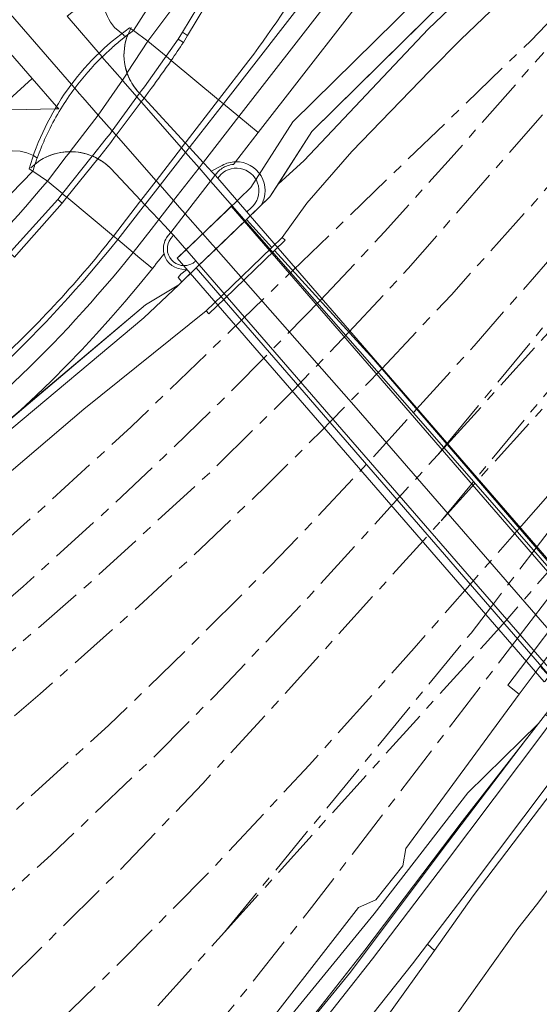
# Model space of a CAD drawing. Extents: x 151587 to 155483, y 462503 to 464608.
# Tile 167 of 236: x 154412 to 154464, y 462969 to 463067. Entities that reach past the tile are written whole.
import ezdxf

# ---------------------------------------------------------------- set-up
doc = ezdxf.new("R2010")
doc.units = 0
doc.header["$LTSCALE"] = 0.5
doc.linetypes.add('AM-AS', pattern=[16, 10, -2, 2, -2])
for name, color, linetype, lineweight in [('B-RO-AM-AS_SPOOR-G', 251, 'AM-AS', 18), ('B-RO-GR-GRAS-GV', 251, 'CONTINUOUS', 13), ('B-RO-GR-GROENVOORZIENING-GV', 251, 'CONTINUOUS', 18), ('B-RO-GR-HAAG-GV', 251, 'CONTINUOUS', 13), ('B-RO-IE-MEUBILAIR_WEGMEUBILAIR_BOOMKRANS-GV', 251, 'CONTINUOUS', 18), ('B-RO-IE-TERREINAFSCHEIDING_KUNSTMATIG_HEKWERK-G', 251, 'IE-TERREINAFSCHEIDING-KUNSTMATIG', 18), ('B-RO-IE-TERREINAFSCHEIDING_KUNSTMATIG_MUUR-G', 251, 'IE-TERREINAFSCHEIDING-KUNSTMATIG-DICHT', 18), ('B-RO-IE-TERREINAFSCHEIDING_KUNSTMATIG_MUUR-GV', 251, 'CONTINUOUS', 18), ('B-RO-KW-KUNSTWERK-GV', 251, 'CONTINUOUS', 18), ('B-RO-KW-KUNSTWERK_DEK-GV', 6, 'CONTINUOUS', 18), ('B-RO-KW-KUNSTWERK_GELUIDSWERING_SCHERM-G', 251, 'CONTINUOUS', 18), ('B-RO-KW-KUNSTWERK_LANDHOOFD-GV', 251, 'CONTINUOUS', 18), ('B-RO-OG-TERREIN_CULTUURSCHEIDING-GV', 251, 'CONTINUOUS', 18), ('B-RO-VH-VERHARDING_ASFALT-GV', 251, 'CONTINUOUS', 18), ('B-RO-VH-VERHARDING_BEDRIJFSVLOERPLAAT-GV', 251, 'CONTINUOUS', 18), ('B-RO-VH-VERHARDING_BETON-GV', 251, 'CONTINUOUS', 18), ('B-RO-VH-VERHARDING_BETONSTRAATSTEEN-GV', 251, 'CONTINUOUS', 18), ('B-RO-VH-VERHARDING_GESLOTEN-GV', 251, 'CONTINUOUS', 18), ('B-RO-VH-VERHARDING_GRASBETONSTEEN-GV', 251, 'CONTINUOUS', 18), ('B-RO-VH-VERHARDING_HALFVERHARDING-GV', 251, 'CONTINUOUS', 18), ('B-RO-VH-VERHARDING_OPEN-GV', 251, 'CONTINUOUS', 18), ('B-RO-VH-VERHARDING_STRAATBAKSTEEN-GV', 251, 'CONTINUOUS', 18), ('B-RO-VH-VERHARDING_TEGEL-GV', 251, 'CONTINUOUS', 18)]:
    doc.layers.add(name, color=color, linetype=linetype, lineweight=lineweight)
doc.linetypes.add('IE-TERREINAFSCHEIDING-KUNSTMATIG', pattern='A,4,[82,NLCS.SHX,S=0.75,R=90,X=0,Y=0],4,-2', length=10)
doc.linetypes.add('IE-TERREINAFSCHEIDING-KUNSTMATIG-DICHT', pattern='A,8,-1,[82,NLCS.SHX,S=0.75,R=90,X=0,Y=0],-1', length=10)

msp = doc.modelspace()

# ---------------------------------------------------------------- linework, layer by layer
at = {"layer": 'B-RO-AM-AS_SPOOR-G', "flags": 128}
for points in [[(154448.057, 463031.792), (154454.994, 463039.179), (154463.326, 463048.432), (154468.188, 463054.068), (154473.193, 463060.05), (154479.745, 463068.126), (154486.986, 463077.316), (154507.593, 463104.189)], [(154462.936, 463064.499), (154489.424, 463092.144)], [(154444.782, 463035.437), (154450.694, 463041.79), (154476.511, 463071.308)], [(154451.529, 463027.769), (154457.257, 463034.1), (154490.532, 463072.033)], [(154439.194, 463041.573), (154462.936, 463064.499)], [(154441.917, 463038.583), (154448.322, 463045.425), (154454.971, 463052.788), (154464.194, 463063.302)], [(154454.524, 463024.297), (154478.004, 463052.75)], [(154454.566, 463024.249), (154479.34, 463051.639)], [(154453.982, 463016.671), (154478.351, 463046.201)], [(154453.982, 463016.671), (154479.686, 463045.091)], [(153855.908, 462876.08), (153918.133, 462879.711), (153965.45, 462882.332), (153999.914, 462884.407), (154083.945, 462889.116), (154106.76, 462890.462), (154119.762, 462891.309), (154127.808, 462891.989), (154136.4, 462892.878), (154145.545, 462893.984), (154156.689, 462895.575), (154167.461, 462897.338), (154182.113, 462900.197), (154194.765, 462903.027), (154209.361, 462906.711), (154220.498, 462909.854), (154230.904, 462913.024), (154236.896, 462914.94), (154244.093, 462917.39), (154251.38, 462919.967), (154261.246, 462923.704), (154277.527, 462930.376), (154291.761, 462936.788), (154302.037, 462941.716), (154314.711, 462948.226), (154327.61, 462955.355), (154338.929, 462961.983), (154349.682, 462968.628), (154360.32, 462975.648), (154372.274, 462984.048), (154382.304, 462991.481), (154393.663, 463000.364), (154405.166, 463009.886), (154414.845, 463018.453), (154423.091, 463026.023), (154434.194, 463036.744), (154439.194, 463041.573)], [(153751.954, 462865.5), (153781.177, 462867.303), (153822.613, 462869.725), (153950.256, 462876.941), (153975.346, 462878.222), (153989.618, 462879.138), (154020.843, 462880.92), (154095.281, 462885.041), (154105.446, 462885.68), (154124.257, 462887.011), (154132.975, 462887.77), (154142.051, 462888.761), (154150.296, 462889.875), (154162.28, 462891.724), (154180.74, 462895.178), (154192.249, 462897.704), (154209.219, 462901.816), (154223.527, 462905.856), (154231.411, 462908.26), (154242.991, 462912.07), (154254.905, 462916.226), (154264.228, 462919.68), (154279.323, 462925.822), (154293.385, 462932.22), (154305.773, 462938.285), (154323.194, 462947.559), (154336.707, 462955.238), (154344.943, 462960.275), (154356.639, 462967.735), (154373.376, 462979.268), (154378.51, 462982.966), (154385.737, 462988.406), (154394.708, 462995.37), (154405.857, 463004.567), (154412.334, 463010.139), (154419.863, 463016.953), (154426.331, 463023.023), (154431.811, 463028.332), (154436.991, 463033.542), (154441.917, 463038.583)], [(153716.997, 462859.519), (153738.614, 462860.866), (153776.674, 462862.984), (153814.044, 462865.234), (153853.82, 462867.429), (154100.125, 462881.465), (154119.305, 462882.631), (154135.791, 462884.012), (154141.486, 462884.589), (154151.886, 462885.921), (154161.483, 462887.378), (154171.085, 462889.091), (154187.249, 462892.206), (154203.208, 462895.869), (154218.972, 462900.096), (154227.333, 462902.496), (154239.724, 462906.438), (154249.374, 462909.691), (154260.194, 462913.688), (154269.244, 462917.192), (154285.709, 462924.097), (154300.095, 462930.761), (154308.554, 462934.951), (154320.155, 462940.937), (154331.746, 462947.457), (154343.028, 462954.155), (154358.006, 462963.511), (154371.138, 462972.354), (154375.793, 462975.66), (154381.614, 462979.914), (154391.716, 462987.582), (154397.214, 462991.93), (154406.703, 462999.798), (154418.807, 463010.335), (154430.938, 463021.467), (154439.298, 463029.701), (154444.782, 463035.437)], [(153680.787, 462853.47), (153746.031, 462857.079), (153778.196, 462858.702), (153801.744, 462860.467), (153821.649, 462861.673), (154057.512, 462874.989), (154114.142, 462878.426), (154133.608, 462879.949), (154151.96, 462881.989), (154160.448, 462883.158), (154171.579, 462884.953), (154184.387, 462887.316), (154193.102, 462889.134), (154200.198, 462890.727), (154209.473, 462892.987), (154216.548, 462894.798), (154223.71, 462896.776), (154237.635, 462900.94), (154243.936, 462902.969), (154250.576, 462905.21), (154255.505, 462906.966), (154268.625, 462911.856), (154278.297, 462915.759), (154285.19, 462918.652), (154295.254, 462923.151), (154303.842, 462927.175), (154311.974, 462931.179), (154317.037, 462933.765), (154321.481, 462936.071), (154332.277, 462941.98), (154338.486, 462945.53), (154349.889, 462952.376), (154359.735, 462958.632), (154370.656, 462965.943), (154376.289, 462969.877), (154386.377, 462977.22), (154395.855, 462984.489), (154401.655, 462989.125), (154408.556, 462994.765), (154414.012, 462999.427), (154424.283, 463008.552), (154430.662, 463014.495), (154436.622, 463020.229), (154442.106, 463025.674), (154443.034, 463026.624), (154448.057, 463031.792)], [(154053.329, 462858.014), (154091.114, 462860.173), (154104.639, 462861.025), (154119.643, 462862.172), (154132.581, 462863.431), (154144.655, 462864.897), (154156.946, 462866.705), (154163.439, 462867.791), (154173.231, 462869.575), (154188.065, 462872.697), (154201.296, 462875.856), (154213.337, 462879.082), (154224.866, 462882.469), (154240.96, 462887.697), (154249.941, 462890.899), (154263.011, 462895.854), (154270.817, 462899.041), (154279.758, 462902.924), (154294.526, 462909.663), (154307.818, 462916.343), (154317.211, 462921.282), (154327.069, 462926.822), (154334.969, 462931.399), (154343.86, 462936.927), (154354.358, 462943.663), (154361.836, 462948.715), (154371.042, 462955.211), (154378.043, 462960.336), (154385.583, 462966.098), (154393.064, 462972.042), (154401.243, 462978.808), (154410.179, 462986.597), (154420.841, 462996.298), (154428.64, 463003.854), (154436.955, 463012.154), (154439.661, 463014.962), (154446.682, 463022.449), (154451.529, 463027.769)], [(154453.635, 463023.219), (154454.524, 463024.297)], [(154453.635, 463023.219), (154454.566, 463024.249)], [(154461.758, 463015.914), (154469.152, 463024.342)], [(154053.585, 462853.521), (154117.693, 462857.181), (154126.673, 462857.776), (154133.318, 462858.32), (154145.831, 462859.571), (154159.748, 462861.355), (154168.524, 462862.712), (154180.802, 462864.901), (154194.741, 462867.719), (154204.076, 462869.902), (154217.635, 462873.38), (154227.196, 462876.141), (154234.429, 462878.349), (154243.419, 462881.303), (154255.278, 462885.486), (154265.783, 462889.44), (154282.559, 462896.409), (154297.323, 462903.189), (154309.557, 462909.284), (154317.448, 462913.453), (154326.855, 462918.616), (154342.846, 462928.176), (154351.707, 462933.846), (154360.348, 462939.553), (154368.86, 462945.521), (154379.64, 462953.509), (154389.661, 462961.432), (154398.402, 462968.615), (154406.17, 462975.325), (154415.126, 462983.41), (154425.173, 462992.984), (154431.387, 462999.214), (154440.779, 463009.088), (154453.635, 463023.219)], [(154463.432, 463013.974), (154470.504, 463023.237)], [(154054.922, 462830.059), (154090.507, 462832.145), (154106.768, 462833.224), (154118.284, 462834.357), (154133.081, 462836.166), (154143.732, 462837.773), (154149.991, 462838.8), (154165.006, 462841.656), (154175.816, 462843.987), (154187.691, 462846.87), (154195.417, 462848.875), (154206.531, 462852.058), (154219.09, 462855.942), (154230.624, 462859.851), (154241.269, 462863.7), (154256.482, 462869.852), (154267.035, 462874.399), (154281.027, 462880.759), (154298.222, 462889.358), (154313.622, 462897.739), (154329.138, 462907.152), (154342.421, 462915.84), (154353.699, 462923.6), (154366.28, 462932.818), (154376.028, 462940.434), (154384.622, 462947.347), (154397.053, 462958.114), (154407.262, 462967.383), (154421.743, 462981.662), (154430.226, 462990.516), (154436.987, 462997.884), (154452.836, 463015.404), (154453.982, 463016.671)], [(154060.249, 462825.855), (154086.443, 462827.365), (154099.414, 462828.217), (154112.373, 462829.244), (154124.017, 462830.39), (154133.968, 462831.574), (154148.275, 462833.644), (154156.656, 462835.049), (154164.73, 462836.55), (154176.338, 462838.937), (154190.334, 462842.236), (154197.003, 462843.928), (154207.945, 462846.9), (154219.696, 462850.463), (154232.597, 462854.707), (154244.155, 462858.87), (154255.104, 462863.096), (154268.773, 462868.784), (154285.375, 462876.381), (154303.128, 462885.308), (154317.92, 462893.479), (154329.67, 462900.409), (154345.079, 462910.142), (154356.201, 462917.755), (154366.232, 462924.908), (154378.129, 462933.823), (154388.366, 462942.133), (154401.272, 462953.217), (154411.562, 462962.57), (154422.134, 462972.85), (154431.097, 462981.921), (154440.857, 462992.372), (154451.284, 463003.974), (154457.065, 463010.564), (154461.758, 463015.914)], [(154456.955, 463005.492), (154459.079, 463008.273), (154463.432, 463013.974)], [(154458.31, 463004.366), (154460.431, 463006.711), (154465.063, 463012.083)], [(154461.756, 463005.194), (154466.102, 463010.88)], [(154432.404, 462975.723), (154456.955, 463005.492)], [(154168.745, 462823.862), (154185.787, 462826.676), (154195.919, 462828.445), (154205.959, 462830.46), (154214.427, 462832.254), (154226.091, 462835.18), (154240.339, 462839.188), (154253.222, 462843.386), (154261.241, 462846.228), (154268.794, 462849.066), (154279.703, 462853.493), (154288.106, 462857.139), (154296.725, 462861.148), (154305.402, 462865.45), (154319.581, 462873.025), (154330.19, 462879.197), (154338.754, 462884.485), (154344.624, 462888.305), (154353.943, 462894.665), (154358.999, 462898.263), (154366.068, 462903.479), (154376.54, 462911.776), (154381.802, 462916.123), (154393.035, 462925.957), (154397.869, 462930.445), (154404.987, 462937.273), (154413.147, 462945.59), (154417.822, 462950.577), (154425.79, 462959.445), (154432.871, 462967.866), (154441.072, 462978.162), (154461.756, 463005.194)], [(154432.404, 462975.723), (154458.31, 463004.366)], [(154132.314, 462825.453), (154135.734, 462825.757), (154154.808, 462827.103), (154161.411, 462827.762), (154170.405, 462828.744), (154183.422, 462830.635), (154189.416, 462831.659), (154202.786, 462834.265), (154212.94, 462836.593), (154219.317, 462838.204), (154231.237, 462841.476), (154237.898, 462843.48), (154249.584, 462847.315), (154257.752, 462850.259), (154266.985, 462853.838), (154272.674, 462856.148), (154283.426, 462860.794), (154289.838, 462863.777), (154300.112, 462868.806), (154305.305, 462871.518), (154315.872, 462877.242), (154324.678, 462882.386), (154335.407, 462889.105), (154342.542, 462893.809), (154349.213, 462898.401), (154356.416, 462903.596), (154364.372, 462909.636), (154371.124, 462915.041), (154375.944, 462919.008), (154385.328, 462927.041), (154394.475, 462935.494), (154401.241, 462942.134), (154409.361, 462950.447), (154412, 462953.26), (154432.404, 462975.723)]]:
    msp.add_lwpolyline(points, dxfattribs=at)
at = {"layer": 'B-RO-GR-GRAS-GV', "flags": 128}
msp.add_lwpolyline([(154434.216, 462963.369), (154433.586, 462960.779), (154447.315, 462977.545), (154456.627, 462989.58), (154463.662, 462996.484), (154464.361, 462997.383), (154464.599, 462997.688), (154466.119, 462999.643), (154463.856, 463002.179), (154461.766, 462999.418), (154450.462, 462984.032), (154450.17, 462982.322), (154447.468, 462978.941), (154445.731, 462978.164)], close=True, dxfattribs=at)
msp.add_lwpolyline([(154440.157, 462966.016), (154446.379, 462973.904), (154456.073, 462986.725), (154463.662, 462996.484), (154456.627, 462989.58), (154447.315, 462977.545), (154433.586, 462960.779)], dxfattribs=at)
at = {"layer": 'B-RO-GR-GROENVOORZIENING-GV', "flags": 128}
for points in [[(154600.95, 463235.367), (154532.931, 463157.842), (154531.962, 463155.58), (154498.003, 463116.544), (154488.169, 463105.374), (154464.071, 463077.877), (154459.239, 463073.185), (154459.263, 463073.336), (154456.419, 463070.534), (154441.089, 463055.431), (154437.731, 463050.186), (154440.316, 463052.54), (154452.684, 463065.617), (154459.012, 463071.683), (154468.874, 463081.343), (154472.841, 463085.376), (154481.231, 463094.289), (154487.771, 463101.83), (154496.941, 463111.904), (154505.872, 463122.017), (154516.77, 463135.102), (154529.595, 463150.143), (154532.591, 463154.114), (154534.44, 463157.079)], [(154440.954, 462965.237), (154447.14, 462973.068), (154454.306, 462982.488), (154464.204, 462995.626), (154465.079, 462996.81), (154464.361, 462997.383), (154463.662, 462996.484), (154456.073, 462986.725), (154446.379, 462973.904), (154440.157, 462966.016)]]:
    msp.add_lwpolyline(points, dxfattribs=at)
for points in [[(154348.657, 462978.654), (154350.04, 462979.391), (154351.932, 462979.959), (154358.512, 462984.245), (154372.034, 462993.747), (154389.148, 463007.095), (154410.185, 463024.987), (154424.362, 463036.871), (154427.826, 463040.171), (154424.504, 463038.171), (154412.08, 463027.671), (154403.132, 463020.109), (154389.172, 463008.312), (154380.862, 463001.667), (154374.058, 462996.641), (154363.677, 462989.133), (154357.486, 462984.879), (154357.638, 462984.58), (154351.836, 462980.722), (154351.843, 462980.711)], [(154415.914, 462932.244), (154415.642, 462931.063), (154415.786, 462930.561), (154416.216, 462930.13), (154424.327, 462938.169), (154432.006, 462946.566), (154438.538, 462954.175), (154444.352, 462961.137), (154448.515, 462967.166), (154453.3, 462973.89), (154452.617, 462974.523), (154451.107, 462972.554), (154445.516, 462965.497), (154439.661, 462958.232), (154433.417, 462950.893), (154426.958, 462943.674), (154420.462, 462936.814)]]:
    msp.add_lwpolyline(points, close=True, dxfattribs=at)
at = {"layer": 'B-RO-GR-HAAG-GV', "flags": 128}
msp.add_lwpolyline([(154440.954, 462965.237), (154447.14, 462973.068), (154454.306, 462982.488), (154464.204, 462995.626), (154465.079, 462996.81), (154464.361, 462997.383), (154456.073, 462986.725), (154446.379, 462973.904), (154440.157, 462966.016)], dxfattribs=at)
msp.add_lwpolyline([(154415.914, 462932.244), (154415.642, 462931.063), (154415.786, 462930.561), (154416.216, 462930.13), (154424.327, 462938.169), (154432.006, 462946.566), (154438.538, 462954.175), (154444.352, 462961.137), (154448.515, 462967.166), (154453.3, 462973.89), (154452.617, 462974.523), (154451.107, 462972.554), (154445.516, 462965.497), (154439.661, 462958.232), (154433.417, 462950.893), (154426.958, 462943.674), (154420.462, 462936.814)], close=True, dxfattribs=at)
at = {"layer": 'B-RO-IE-MEUBILAIR_WEGMEUBILAIR_BOOMKRANS-GV', "flags": 128}
for points in [[(154428.301, 463064.298), (154428.692, 463064.977), (154428.204, 463065.309), (154427.771, 463064.606)], [(154416.676, 463048.872), (154416.209, 463049.222), (154415.77, 463048.652), (154416.216, 463048.284)]]:
    msp.add_lwpolyline(points, close=True, dxfattribs=at)
at = {"layer": 'B-RO-IE-TERREINAFSCHEIDING_KUNSTMATIG_HEKWERK-G', "flags": 128}
for points in [[(154285.349, 462851.065), (154293.584, 462854.534), (154305.809, 462860.177), (154313.57, 462864.101), (154316.142, 462865.078), (154322.333, 462867.685), (154328.658, 462870.995), (154349.65, 462883.801), (154372.992, 462901.044), (154391.65, 462915.906), (154405.82, 462928.512), (154418.362, 462941.261), (154424.298, 462947.555), (154430.652, 462954.63), (154440.157, 462966.016), (154446.379, 462973.904), (154456.073, 462986.725), (154466.119, 462999.643), (154466.4, 462999.912)], [(154408.203, 462930.934), (154413.395, 462935.875), (154420.371, 462943.139), (154430.437, 462954.329), (154438.578, 462963.93), (154444.938, 462971.737), (154453.99, 462983.767), (154462.482, 462994.967)]]:
    msp.add_lwpolyline(points, dxfattribs=at)
at = {"layer": 'B-RO-IE-TERREINAFSCHEIDING_KUNSTMATIG_MUUR-G', "flags": 128}
for points in [[(154423.106, 463065.776), (154422.847, 463065.254), (154422.638, 463064.71)], [(154413.982, 463052.523), (154413.53, 463052.177), (154413.11, 463051.791)], [(154414.334, 463052.724), (154413.982, 463052.523)], [(154461.766, 462999.418), (154463.856, 463002.179)]]:
    msp.add_lwpolyline(points, dxfattribs=at)
at = {"layer": 'B-RO-IE-TERREINAFSCHEIDING_KUNSTMATIG_MUUR-G'}
for points in [[(154422.638, 463064.71, 0.264197), (154423.733, 463059.452)], [(154421.036, 463051.772, 0.332428), (154414.334, 463052.724)]]:
    msp.add_lwpolyline(points, format="xyb", dxfattribs=at)
at = {"layer": 'B-RO-IE-TERREINAFSCHEIDING_KUNSTMATIG_MUUR-GV', "flags": 128}
for points in [[(154432.167, 463052.05), (154431.07, 463051.474), (154431.261, 463051.267), (154431.446, 463051.066), (154431.723, 463050.765), (154432.019, 463051.146)], [(154435.063, 463047.836), (154434.624, 463047.417), (154434.953, 463047.037), (154436.037, 463048.079)], [(154427.159, 463044.899), (154427.307, 463045.089), (154427.035, 463045.379), (154426.792, 463045.066), (154426.618, 463044.842), (154426.545, 463044.716), (154426.545, 463044.715), (154426.544, 463044.713), (154426.543, 463044.712)], [(154428.504, 463041.698), (154428.598, 463041.655), (154428.055, 463041.206), (154427.783, 463040.885), (154428.132, 463040.465), (154428.751, 463041.061), (154429.23, 463041.521), (154429.576, 463041.854), (154429.651, 463041.926), (154429.87, 463042.137), (154429.862, 463042.146), (154429.521, 463042.539), (154429.445, 463042.466)]]:
    msp.add_lwpolyline(points, dxfattribs=at)
at = {"layer": 'B-RO-IE-TERREINAFSCHEIDING_KUNSTMATIG_MUUR-GV'}
for points in [[(154432.019, 463051.146, -1.022021), (154435.063, 463047.836)], [(154433.486, 463052.41, 0.121175), (154432.167, 463052.05)], [(154436.037, 463048.079, 0.589396), (154433.486, 463052.41)], [(154426.543, 463044.712, 0.185186), (154426.364, 463043.252)], [(154429.196, 463042.292, -0.82066), (154427.048, 463044.77)], [(154427.048, 463044.77, -0.026109), (154427.159, 463044.899)], [(154426.364, 463043.252, 0.364395), (154428.504, 463041.698)], [(154429.445, 463042.466, -0.043956), (154429.196, 463042.292)]]:
    msp.add_lwpolyline(points, format="xyb", dxfattribs=at)
at = {"layer": 'B-RO-KW-KUNSTWERK-GV', "flags": 128}
for points in [[(154468.849, 463006.675), (154447.033, 463031.856), (154433.06, 463047.984), (154432.563, 463047.494), (154429.657, 463044.699), (154427.977, 463043.084), (154427.683, 463042.801), (154464.248, 463000.618), (154464.299, 463000.683), (154464.53, 463000.975), (154464.554, 463000.947), (154464.712, 463000.765), (154465.11, 463000.307), (154467.459, 462997.6), (154467.641, 462997.391), (154467.76, 462997.253), (154467.877, 462997.114), (154467.935, 462997.042)], [(154470.742, 463005.728), (154448.926, 463030.909), (154434.953, 463047.037), (154434.456, 463046.547), (154431.55, 463043.752), (154429.87, 463042.137), (154429.576, 463041.854), (154466.141, 462999.671), (154466.192, 462999.736), (154466.423, 463000.028), (154466.447, 463000), (154466.605, 462999.818), (154467.003, 462999.36), (154469.352, 462996.653), (154469.534, 462996.444), (154469.653, 462996.306), (154469.77, 462996.167), (154469.828, 462996.095)]]:
    msp.add_lwpolyline(points, dxfattribs=at)
at = {"layer": 'B-RO-KW-KUNSTWERK_DEK-GV'}
for points in [[(154422.94, 463065.753, 0.169456), (154412.929, 463051.72)], [(154431.722, 463051.421, -0.105075), (154432.655, 463052.001)], [(154432.655, 463052.001, -0.060886), (154433.28, 463052.145)], [(154426.364, 463043.252, -0.185186), (154426.543, 463044.712)]]:
    msp.add_lwpolyline(points, format="xyb", dxfattribs=at)
at = {"layer": 'B-RO-KW-KUNSTWERK_DEK-GV', "flags": 128}
for points in [[(154433.28, 463052.145), (154433.486, 463052.41), (154435.754, 463055.327), (154433.825, 463056.92), (154432.283, 463058.193), (154431.804, 463058.589), (154427.074, 463062.494), (154426.566, 463062.914), (154424.75, 463064.413), (154423.322, 463065.47), (154422.94, 463065.753)], [(154412.929, 463051.72), (154413.292, 463051.475), (154414.751, 463050.492), (154416.235, 463049.255)], [(154426.543, 463044.712), (154426.544, 463044.713), (154426.545, 463044.715), (154426.545, 463044.716), (154426.618, 463044.842), (154426.792, 463045.066), (154427.035, 463045.379), (154428.477, 463047.239), (154431.002, 463050.493), (154431.441, 463051.059), (154431.446, 463051.066), (154431.722, 463051.421)], [(154416.235, 463049.255), (154416.209, 463049.222), (154416.676, 463048.872), (154421.328, 463045.01), (154421.748, 463044.659), (154423.285, 463043.379), (154423.962, 463042.815), (154425.206, 463041.778), (154425.401, 463042.022), (154425.594, 463042.267), (154425.787, 463042.512), (154425.98, 463042.758), (154426.171, 463043.005), (154426.364, 463043.252)]]:
    msp.add_lwpolyline(points, dxfattribs=at)
at = {"layer": 'B-RO-KW-KUNSTWERK_GELUIDSWERING_SCHERM-G', "flags": 128}
for points in [[(154432.674, 463047.601), (154435.023, 463049.86), (154439.196, 463056.378), (154457.672, 463074.58)], [(154441.089, 463055.431), (154459.565, 463073.633)], [(154434.567, 463046.654), (154436.916, 463048.913), (154441.089, 463055.431)], [(154427.758, 463042.873), (154432.674, 463047.601)], [(154429.651, 463041.926), (154434.567, 463046.654)], [(154357.219, 462984.695), (154363.677, 462989.133), (154374.058, 462996.641), (154380.862, 463001.667), (154389.172, 463008.312), (154424.504, 463038.171), (154427.826, 463040.171), (154429.651, 463041.926)]]:
    msp.add_lwpolyline(points, dxfattribs=at)
at = {"layer": 'B-RO-KW-KUNSTWERK_LANDHOOFD-GV'}
for points in [[(154423.322, 463065.47, 0.006174), (154422.775, 463065.067)], [(154422.638, 463064.71, 0.031131), (154422.47, 463064.053)], [(154422.47, 463064.053, 0.133372), (154422.691, 463061.241)], [(154422.692, 463061.237, 0.095774), (154422.75, 463061.089)], [(154422.75, 463061.089, 0.093228), (154423.733, 463059.452)], [(154414.593, 463052.858, 0.013759), (154414.334, 463052.724)], [(154417.001, 463053.412, 0.112479), (154414.593, 463052.858)], [(154419.137, 463053.014, 0.100535), (154417.001, 463053.412)], [(154419.781, 463052.713, 0.035548), (154419.213, 463052.983)], [(154420.743, 463052.045, 0.051973), (154419.784, 463052.712)], [(154413.51, 463052.159, 0.006155), (154413.292, 463051.475)], [(154421.036, 463051.772, 0.017397), (154420.743, 463052.045)], [(154432.167, 463052.05, -0.121175), (154433.486, 463052.41)], [(154426.364, 463043.252, -0.185186), (154426.543, 463044.712)]]:
    msp.add_lwpolyline(points, format="xyb", dxfattribs=at)
at = {"layer": 'B-RO-KW-KUNSTWERK_LANDHOOFD-GV', "flags": 128}
for points in [[(154433.486, 463052.41), (154435.754, 463055.327), (154433.825, 463056.92), (154432.283, 463058.193), (154431.804, 463058.589), (154427.074, 463062.494), (154426.566, 463062.914), (154424.75, 463064.413), (154423.322, 463065.47)], [(154422.775, 463065.067), (154422.638, 463064.71)], [(154422.691, 463061.241), (154422.692, 463061.237)], [(154423.733, 463059.452), (154423.934, 463059.234)], [(154423.934, 463059.234), (154424.387, 463058.743), (154424.391, 463058.736), (154428.484, 463054.286), (154428.897, 463053.838), (154430.269, 463052.345), (154430.881, 463051.68), (154431.07, 463051.474), (154432.167, 463052.05)], [(154414.334, 463052.724), (154413.982, 463052.523), (154413.532, 463052.178), (154413.53, 463052.177), (154413.51, 463052.159)], [(154419.213, 463052.983), (154419.137, 463053.014)], [(154419.784, 463052.712), (154419.781, 463052.713)], [(154427.035, 463045.379), (154426.463, 463045.988), (154425.84, 463046.653), (154424.455, 463048.129), (154424.061, 463048.548), (154421.036, 463051.772)], [(154413.292, 463051.475), (154414.751, 463050.492), (154416.235, 463049.255), (154416.209, 463049.222), (154416.676, 463048.872), (154421.328, 463045.01), (154421.748, 463044.659), (154423.285, 463043.379), (154423.962, 463042.815), (154425.206, 463041.778), (154425.401, 463042.022), (154425.594, 463042.267), (154425.787, 463042.512), (154425.98, 463042.758), (154426.171, 463043.005), (154426.364, 463043.252)], [(154426.543, 463044.712), (154426.544, 463044.713), (154426.545, 463044.715), (154426.545, 463044.716), (154426.618, 463044.842), (154426.792, 463045.066), (154427.035, 463045.379)]]:
    msp.add_lwpolyline(points, dxfattribs=at)
at = {"layer": 'B-RO-OG-TERREIN_CULTUURSCHEIDING-GV', "flags": 128}
for points in [[(154436.037, 463048.079), (154436.916, 463048.913), (154437.731, 463050.186), (154441.089, 463055.431), (154456.419, 463070.534), (154456.267, 463070.688), (154455.177, 463071.794), (154450.89, 463067.61), (154449.155, 463069.407), (154450.477, 463070.683), (154448.932, 463072.278), (154435.754, 463055.327), (154433.486, 463052.41)], [(154426.364, 463043.252), (154426.171, 463043.005), (154425.98, 463042.758), (154425.787, 463042.512), (154425.594, 463042.267), (154425.401, 463042.022), (154425.206, 463041.778), (154423.853, 463040.116), (154422.473, 463038.477), (154421.066, 463036.86), (154419.632, 463035.267), (154418.903, 463034.477), (154418.173, 463033.699), (154416.687, 463032.154), (154415.176, 463030.634), (154413.64, 463029.14), (154412.08, 463027.671), (154424.504, 463038.171), (154427.826, 463040.171), (154428.132, 463040.465), (154427.783, 463040.885), (154428.055, 463041.206)], [(154428.055, 463041.206), (154428.598, 463041.655), (154428.504, 463041.698)]]:
    msp.add_lwpolyline(points, dxfattribs=at)
msp.add_lwpolyline([(154409.755, 463057.563), (154415.501, 463057.668), (154415.874, 463057.675), (154415.655, 463057.927), (154413.232, 463060.712)], close=True, dxfattribs=at)
at = {"layer": 'B-RO-OG-TERREIN_CULTUURSCHEIDING-GV'}
for points in [[(154433.486, 463052.41, -0.589396), (154436.037, 463048.079)], [(154428.504, 463041.698, -0.364395), (154426.364, 463043.252)]]:
    msp.add_lwpolyline(points, format="xyb", dxfattribs=at)
at = {"layer": 'B-RO-VH-VERHARDING_ASFALT-GV', "flags": 128}
for points in [[(154432.283, 463058.193), (154433.825, 463056.92), (154451.995, 463080.293), (154453.016, 463081.774), (154454.919, 463085.024), (154456.483, 463088.462), (154459.246, 463096.359), (154461.448, 463104.38), (154461.994, 463106.736), (154460.045, 463107.177), (154459.509, 463104.87), (154457.336, 463096.955), (154454.625, 463089.208), (154453.141, 463085.946), (154451.327, 463082.848), (154450.381, 463081.475)], [(154416.628, 463052.928), (154414.751, 463050.492), (154416.235, 463049.255), (154419.213, 463052.983), (154419.215, 463052.986), (154419.241, 463053.018), (154420.597, 463054.716), (154420.992, 463055.202), (154421.203, 463055.487), (154423.669, 463058.869), (154423.934, 463059.234), (154424.121, 463059.491), (154424.409, 463059.885), (154426.418, 463062.706), (154426.566, 463062.914), (154424.75, 463064.413), (154422.743, 463061.322), (154422.691, 463061.241), (154422.687, 463061.235), (154422.289, 463060.623), (154422.22, 463060.524), (154419.814, 463057.063), (154419.803, 463057.048), (154417.005, 463053.418), (154417.001, 463053.412)], [(154429.851, 463051.807), (154430.062, 463052.079), (154430.269, 463052.345), (154430.295, 463052.379), (154433.825, 463056.92), (154432.283, 463058.193), (154428.959, 463053.918), (154428.897, 463053.838), (154428.509, 463053.34), (154425.972, 463050.08), (154424.455, 463048.129), (154424.304, 463047.936), (154424.304, 463047.935), (154421.748, 463044.659), (154423.285, 463043.379), (154425.069, 463045.663), (154425.639, 463046.396), (154425.84, 463046.653), (154427.318, 463048.553)], [(154470.742, 463005.728), (154448.926, 463030.909), (154434.953, 463047.037), (154434.456, 463046.547), (154448.486, 463030.52), (154470.489, 463005.386), (154470.667, 463005.184), (154471.059, 463004.736), (154473.425, 463002.034), (154473.998, 463001.379), (154476.268, 462998.786), (154477.566, 462997.215), (154478.624, 462995.933), (154478.905, 462996.305), (154477.822, 462997.555), (154474.28, 463001.643), (154474.251, 463001.677), (154473.666, 463002.353), (154471.311, 463005.071), (154470.921, 463005.52)], [(154470.489, 463005.386), (154448.486, 463030.52), (154434.456, 463046.547), (154431.55, 463043.752), (154445.526, 463027.899), (154467.996, 463002.023), (154468.539, 463001.397), (154469.752, 463000), (154470.892, 462998.687), (154471.36, 462998.149), (154472.643, 462996.671), (154474.974, 462993.772), (154476.017, 462992.475), (154478.624, 462995.933), (154477.566, 462997.215), (154476.268, 462998.786), (154473.998, 463001.379), (154473.425, 463002.034), (154471.059, 463004.736), (154470.667, 463005.184)]]:
    msp.add_lwpolyline(points, close=True, dxfattribs=at)
at = {"layer": 'B-RO-VH-VERHARDING_ASFALT-GV'}
for points in [[(154434.825, 463062.506, 0.053691), (154447.731, 463084.149)], [(154423.322, 463065.47, 0.006174), (154422.775, 463065.067)], [(154422.029, 463064.48, 0.012665), (154420.989, 463063.588)], [(154428.301, 463064.298, -0.003927), (154427.074, 463062.494)], [(154420.989, 463063.588, 0.010465), (154420.195, 463062.843)], [(154420.169, 463062.818, 0.038156), (154417.473, 463059.732)], [(154427.074, 463062.494, -0.006226), (154425.085, 463059.693)], [(154417.473, 463059.732, 0.046529), (154414.874, 463055.484)], [(154414.842, 463055.42, 0.016681), (154414.115, 463053.792)], [(154414.115, 463053.792, 0.009971), (154413.727, 463052.784)], [(154413.727, 463052.784, 0.004779), (154413.51, 463052.159)], [(154413.51, 463052.159, 0.006155), (154413.292, 463051.475)], [(154414.751, 463050.492, -0.075992), (154388.123, 463026.839)], [(154421.748, 463044.659, -0.06959), (154396.612, 463020.879)], [(154408.602, 463031.381, 0.040863), (154420.913, 463044.472)], [(154397.772, 463019.25, 0.069539), (154423.285, 463043.379)]]:
    msp.add_lwpolyline(points, format="xyb", dxfattribs=at)
at = {"layer": 'B-RO-VH-VERHARDING_ASFALT-GV', "flags": 128}
for points in [[(154427.844, 463068.583), (154424.75, 463064.413), (154426.566, 463062.914), (154427.771, 463064.606), (154428.204, 463065.309), (154429.737, 463067.826), (154430.886, 463069.709), (154431.173, 463070.3)], [(154431.733, 463069.988), (154431.388, 463069.465), (154428.692, 463064.977), (154428.301, 463064.298)], [(154414.751, 463050.492), (154416.628, 463052.928), (154417.001, 463053.412), (154417.005, 463053.418), (154419.803, 463057.048), (154419.814, 463057.063), (154422.22, 463060.524), (154422.289, 463060.623), (154422.687, 463061.235), (154422.691, 463061.241), (154422.743, 463061.322), (154424.75, 463064.413), (154423.322, 463065.47)], [(154422.775, 463065.067), (154422.504, 463064.857), (154422.398, 463064.774), (154422.029, 463064.48)], [(154420.195, 463062.843), (154420.169, 463062.818)], [(154431.804, 463058.589), (154427.074, 463062.494)], [(154427.074, 463062.494), (154431.804, 463058.589)], [(154431.804, 463058.589), (154434.825, 463062.506)], [(154425.085, 463059.693), (154424.792, 463059.292), (154424.563, 463058.981), (154424.387, 463058.743), (154424.099, 463058.377), (154421.584, 463055.056), (154421.443, 463054.861), (154421.078, 463054.317), (154419.967, 463052.939), (154419.784, 463052.712), (154416.676, 463048.872), (154421.328, 463045.01), (154423.926, 463048.373), (154424.061, 463048.548), (154425.58, 463050.524), (154428.109, 463053.797), (154428.484, 463054.286), (154428.558, 463054.38), (154431.804, 463058.589)], [(154414.874, 463055.484), (154414.842, 463055.42)], [(154413.292, 463051.475), (154414.751, 463050.492)], [(154410.99, 463043.337), (154411.415, 463043.809), (154415.77, 463048.652), (154416.209, 463049.222), (154416.235, 463049.255), (154414.751, 463050.492)], [(154420.913, 463044.472), (154421.328, 463045.01), (154416.676, 463048.872), (154416.216, 463048.284), (154411.887, 463043.409), (154411.46, 463042.903)], [(154423.285, 463043.379), (154421.748, 463044.659)], [(154467.996, 463002.023), (154445.526, 463027.899), (154431.55, 463043.752), (154429.87, 463042.137), (154443.662, 463026.248), (154466.423, 463000.028), (154466.447, 463000), (154466.605, 462999.818), (154467.003, 462999.36), (154469.352, 462996.653), (154469.534, 462996.444), (154469.653, 462996.306), (154469.77, 462996.167), (154469.828, 462996.095)], [(154445.516, 462965.497), (154451.107, 462972.554), (154452.617, 462974.523), (154456.674, 462979.813), (154465.037, 462990.952), (154469.074, 462996.286), (154473.666, 463002.353), (154476.363, 463005.916), (154474.269, 463008.877), (154471.773, 463005.805), (154471.831, 463005.76), (154471.311, 463005.071), (154466.727, 462998.994), (154465.079, 462996.81), (154464.204, 462995.626), (154454.306, 462982.488), (154447.14, 462973.068), (154440.954, 462965.237)], [(154477.219, 463007.047), (154476.363, 463005.916), (154473.666, 463002.353), (154469.074, 462996.286), (154465.037, 462990.952), (154456.674, 462979.813), (154452.617, 462974.523), (154453.3, 462973.89), (154457.181, 462979.343), (154465.76, 462990.64)]]:
    msp.add_lwpolyline(points, dxfattribs=at)
at = {"layer": 'B-RO-VH-VERHARDING_BEDRIJFSVLOERPLAAT-GV', "flags": 128}
for points in [[(154413.663, 463052.826), (154413.508, 463052.928), (154413.356, 463053.027), (154413.35, 463053.031), (154412.699, 463053.305), (154412.032, 463053.465), (154411.258, 463053.509), (154410.156, 463053.348), (154409.222, 463053.133), (154408.226, 463052.825), (154407.838, 463052.641), (154407.562, 463051.801), (154405.012, 463043.538), (154404.935, 463043.466), (154404.892, 463043.426), (154404.392, 463042.907), (154404.607, 463042.707), (154411.148, 463049.261), (154413.292, 463051.475)], [(154413.727, 463052.784), (154413.663, 463052.826)]]:
    msp.add_lwpolyline(points, dxfattribs=at)
at = {"layer": 'B-RO-VH-VERHARDING_BEDRIJFSVLOERPLAAT-GV'}
for points in [[(154413.51, 463052.159, -0.004779), (154413.727, 463052.784)], [(154413.292, 463051.475, -0.006155), (154413.51, 463052.159)]]:
    msp.add_lwpolyline(points, format="xyb", dxfattribs=at)
at = {"layer": 'B-RO-VH-VERHARDING_BETON-GV'}
for points in [[(154435.063, 463047.836, 1.022021), (154432.019, 463051.146)], [(154427.048, 463044.77, 0.82066), (154429.196, 463042.292)], [(154427.159, 463044.899, 0.026109), (154427.048, 463044.77)], [(154429.196, 463042.292, 0.043956), (154429.445, 463042.466)]]:
    msp.add_lwpolyline(points, format="xyb", dxfattribs=at)
at = {"layer": 'B-RO-VH-VERHARDING_BETON-GV', "flags": 128}
for points in [[(154432.019, 463051.146), (154431.723, 463050.765), (154434.624, 463047.417)], [(154434.624, 463047.417), (154435.063, 463047.836)], [(154427.307, 463045.089), (154427.159, 463044.899)], [(154429.445, 463042.466), (154429.521, 463042.539), (154427.307, 463045.089)]]:
    msp.add_lwpolyline(points, dxfattribs=at)
at = {"layer": 'B-RO-VH-VERHARDING_BETONSTRAATSTEEN-GV', "flags": 128}
for points in [[(154434.825, 463062.506), (154431.804, 463058.589), (154432.283, 463058.193), (154450.381, 463081.475), (154451.327, 463082.848), (154453.141, 463085.946), (154454.625, 463089.208), (154457.336, 463096.955), (154459.509, 463104.87), (154460.045, 463107.177), (154455.804, 463108.134), (154454.557, 463103.172)], [(154425.9, 463069.569), (154423.322, 463065.47), (154424.75, 463064.413), (154427.844, 463068.583)], [(154428.301, 463064.298), (154427.771, 463064.606), (154426.566, 463062.914)], [(154427.074, 463062.494), (154426.566, 463062.914), (154426.418, 463062.706), (154424.409, 463059.885), (154424.121, 463059.491), (154423.934, 463059.234), (154423.669, 463058.869), (154421.203, 463055.487), (154420.992, 463055.202), (154420.597, 463054.716), (154419.241, 463053.018), (154419.215, 463052.986), (154419.213, 463052.983), (154416.235, 463049.255), (154416.209, 463049.222), (154416.676, 463048.872), (154419.784, 463052.712), (154419.967, 463052.939)], [(154426.566, 463062.914), (154427.074, 463062.494)], [(154419.967, 463052.939), (154421.078, 463054.317), (154421.443, 463054.861), (154421.584, 463055.056), (154424.099, 463058.377), (154424.387, 463058.743), (154424.563, 463058.981), (154424.792, 463059.292), (154425.085, 463059.693)], [(154414.751, 463050.492), (154413.292, 463051.475), (154411.148, 463049.261), (154404.607, 463042.707), (154404.392, 463042.907), (154404.892, 463043.426), (154404.935, 463043.466), (154403.671, 463046.138), (154401.79, 463050.167), (154401.666, 463050.092), (154398.406, 463048.108), (154397.53, 463049.558), (154394.587, 463047.782), (154395.501, 463046.347), (154395.865, 463045.74), (154397.122, 463043.646), (154400.024, 463038.876), (154400.173, 463038.628), (154400.076, 463038.524)], [(154421.748, 463044.659), (154421.328, 463045.01), (154420.913, 463044.472)], [(154453.019, 462964.009), (154461.613, 462976.085), (154463.49, 462978.424), (154465.312, 462980.869), (154470.068, 462987.254), (154465.76, 462990.64), (154457.181, 462979.343), (154453.3, 462973.89), (154448.515, 462967.166)]]:
    msp.add_lwpolyline(points, dxfattribs=at)
at = {"layer": 'B-RO-VH-VERHARDING_BETONSTRAATSTEEN-GV'}
for points in [[(154447.731, 463084.149, -0.053691), (154434.825, 463062.506)], [(154427.074, 463062.494, 0.003927), (154428.301, 463064.298)], [(154425.085, 463059.693, 0.006226), (154427.074, 463062.494)], [(154388.123, 463026.839, 0.075992), (154414.751, 463050.492)], [(154396.612, 463020.879, 0.06959), (154421.748, 463044.659)], [(154420.913, 463044.472, -0.040863), (154408.602, 463031.381)]]:
    msp.add_lwpolyline(points, format="xyb", dxfattribs=at)
at = {"layer": 'B-RO-VH-VERHARDING_BETONSTRAATSTEEN-GV', "flags": 128}
msp.add_lwpolyline([(154431.804, 463058.589), (154428.558, 463054.38), (154428.484, 463054.286), (154428.109, 463053.797), (154425.58, 463050.524), (154424.061, 463048.548), (154423.926, 463048.373), (154421.328, 463045.01), (154421.748, 463044.659), (154424.304, 463047.935), (154424.304, 463047.936), (154424.455, 463048.129), (154425.972, 463050.08), (154428.509, 463053.34), (154428.897, 463053.838), (154428.959, 463053.918), (154432.283, 463058.193)], close=True, dxfattribs=at)
at = {"layer": 'B-RO-VH-VERHARDING_GESLOTEN-GV', "flags": 128}
for points in [[(154459.012, 463071.683), (154452.684, 463065.617), (154440.316, 463052.54), (154437.731, 463050.186), (154436.916, 463048.913), (154436.037, 463048.079), (154434.953, 463047.037), (154434.456, 463046.547), (154434.567, 463046.654), (154437.098, 463043.874), (154438.145, 463044.885), (154440.594, 463048.296), (154445.063, 463053.421), (154452.854, 463061.453), (154455.925, 463064.574), (154461.845, 463070.248)], [(154407.718, 463018.734), (154418.391, 463027.794), (154430.557, 463037.558), (154432.143, 463039.089), (154437.098, 463043.874), (154434.567, 463046.654), (154434.456, 463046.547), (154431.55, 463043.752), (154429.87, 463042.137), (154429.651, 463041.926), (154429.576, 463041.854), (154429.23, 463041.521), (154428.751, 463041.061), (154428.132, 463040.465), (154427.826, 463040.171), (154424.362, 463036.871), (154410.185, 463024.987)]]:
    msp.add_lwpolyline(points, dxfattribs=at)
for points in [[(154437.098, 463043.874), (154432.143, 463039.089), (154430.557, 463037.558), (154430.837, 463037.268), (154432.409, 463038.787), (154437.368, 463043.579), (154438.422, 463044.598), (154438.145, 463044.885)], [(154467.449, 463009.319), (154463.133, 463003.618), (154460.614, 463000.291), (154461.766, 462999.418), (154463.856, 463002.179), (154463.908, 463002.247), (154464.103, 463002.505), (154464.182, 463002.609), (154465.721, 463004.642), (154468.234, 463007.961), (154468.415, 463008.2)]]:
    msp.add_lwpolyline(points, close=True, dxfattribs=at)
at = {"layer": 'B-RO-VH-VERHARDING_GRASBETONSTEEN-GV', "flags": 128}
msp.add_lwpolyline([(154413.232, 463060.712), (154410.645, 463063.685), (154408.134, 463061.632), (154407.888, 463060.62), (154407.772, 463059.45), (154407.79, 463058.279), (154407.861, 463057.528), (154409.749, 463057.563), (154409.755, 463057.563)], close=True, dxfattribs=at)
at = {"layer": 'B-RO-VH-VERHARDING_HALFVERHARDING-GV', "flags": 128}
for points in [[(154461.845, 463070.248), (154455.925, 463064.574), (154452.854, 463061.453), (154445.063, 463053.421), (154440.594, 463048.296), (154438.145, 463044.885), (154438.422, 463044.598), (154437.368, 463043.579), (154447.255, 463032.721), (154467.449, 463009.319), (154469.056, 463011.441), (154470.208, 463010.568), (154475.635, 463016.907), (154482.149, 463024.482), (154493.733, 463039.288), (154511.925, 463062.892), (154511.441, 463062.989), (154523.98, 463079.535)], [(154434.216, 462963.369), (154445.731, 462978.164), (154447.468, 462978.941), (154450.17, 462982.322), (154450.462, 462984.032), (154461.766, 462999.418), (154460.614, 463000.291), (154463.133, 463003.618), (154467.449, 463009.319), (154447.255, 463032.721), (154437.368, 463043.579), (154432.409, 463038.787), (154430.837, 463037.268), (154430.557, 463037.558), (154418.391, 463027.794), (154407.718, 463018.734)]]:
    msp.add_lwpolyline(points, dxfattribs=at)
at = {"layer": 'B-RO-VH-VERHARDING_OPEN-GV', "flags": 128}
for points in [[(154427.771, 463064.606), (154428.301, 463064.298), (154428.692, 463064.977), (154431.388, 463069.465), (154430.886, 463069.709), (154429.737, 463067.826), (154428.204, 463065.309)], [(154416.676, 463048.872), (154416.209, 463049.222), (154415.77, 463048.652), (154411.415, 463043.809), (154410.99, 463043.337), (154411.46, 463042.903), (154411.887, 463043.409), (154416.216, 463048.284)]]:
    msp.add_lwpolyline(points, close=True, dxfattribs=at)
at = {"layer": 'B-RO-VH-VERHARDING_STRAATBAKSTEEN-GV', "flags": 128}
for points in [[(154343.118, 463141.59), (154381.319, 463097.586), (154379.869, 463092.287), (154381.497, 463090.398), (154385.869, 463085.335), (154396.694, 463062.063), (154402.133, 463050.376), (154404.442, 463051.933), (154405.251, 463052.479), (154405.653, 463052.361), (154407.562, 463051.801), (154407.838, 463052.641), (154408.226, 463052.825), (154409.222, 463053.133), (154410.156, 463053.348), (154411.258, 463053.509), (154412.032, 463053.465), (154412.699, 463053.305), (154413.35, 463053.031), (154413.356, 463053.027), (154413.508, 463052.928)], [(154421.036, 463051.772), (154424.061, 463048.548), (154424.455, 463048.129), (154425.84, 463046.653), (154426.463, 463045.988), (154427.035, 463045.379), (154427.307, 463045.089), (154429.521, 463042.539), (154429.862, 463042.146), (154429.87, 463042.137), (154431.55, 463043.752), (154431.203, 463044.146), (154428.744, 463046.936), (154428.477, 463047.239), (154427.922, 463047.868), (154427.318, 463048.553), (154425.972, 463050.08), (154425.581, 463050.523), (154425.58, 463050.524), (154421.59, 463055.049), (154421.584, 463055.056), (154421.203, 463055.487), (154421.202, 463055.489), (154419.814, 463057.063), (154418.26, 463058.825), (154417.921, 463059.216), (154417.473, 463059.732), (154417.138, 463060.117), (154350.7, 463136.661)], [(154420.295, 463068.1), (154420.422, 463069.857), (154416.724, 463066.915), (154420.195, 463062.843)], [(154422.126, 463065.209), (154421.417, 463065.787)], [(154422.029, 463064.48), (154422.398, 463064.774), (154422.504, 463064.857), (154422.48, 463064.882), (154422.376, 463064.992), (154422.356, 463065.013), (154422.319, 463065.052), (154422.161, 463065.181), (154422.126, 463065.209)], [(154409.514, 463064.986), (154410.668, 463063.704), (154410.645, 463063.685), (154413.232, 463060.712), (154415.655, 463057.927), (154415.874, 463057.675), (154415.501, 463057.668)], [(154422.638, 463064.71), (154422.775, 463065.067), (154422.504, 463064.857), (154422.398, 463064.774), (154422.029, 463064.48)], [(154420.195, 463062.843), (154420.345, 463062.67), (154420.691, 463062.271), (154422.22, 463060.524), (154422.307, 463060.425), (154423.668, 463058.87), (154423.669, 463058.869), (154424.099, 463058.377), (154424.114, 463058.361), (154428.108, 463053.799), (154428.109, 463053.797), (154428.509, 463053.34), (154429.851, 463051.807), (154430.449, 463051.124), (154431.002, 463050.493), (154431.271, 463050.185), (154434.118, 463046.933), (154434.456, 463046.547), (154434.953, 463047.037), (154434.624, 463047.417), (154431.723, 463050.765), (154431.446, 463051.066), (154431.261, 463051.267)], [(154415.501, 463057.668), (154409.755, 463057.563), (154409.749, 463057.563), (154407.861, 463057.528), (154407.79, 463058.279), (154407.772, 463059.45), (154407.888, 463060.62), (154408.134, 463061.632), (154408.333, 463062.243)], [(154422.692, 463061.237), (154422.691, 463061.241)], [(154431.261, 463051.267), (154431.07, 463051.474), (154430.881, 463051.68), (154430.269, 463052.345), (154428.897, 463053.838), (154428.484, 463054.286), (154424.391, 463058.736), (154424.387, 463058.743), (154423.934, 463059.234), (154423.733, 463059.452)], [(154413.508, 463052.928), (154413.663, 463052.826), (154413.727, 463052.784)], [(154413.51, 463052.159), (154413.53, 463052.177), (154413.532, 463052.178), (154413.982, 463052.523), (154414.334, 463052.724)], [(154419.137, 463053.014), (154419.213, 463052.983)], [(154419.781, 463052.713), (154419.784, 463052.712)]]:
    msp.add_lwpolyline(points, dxfattribs=at)
at = {"layer": 'B-RO-VH-VERHARDING_STRAATBAKSTEEN-GV'}
for points in [[(154421.417, 463065.787, -0.113257), (154420.295, 463068.1)], [(154420.989, 463063.588, -0.012665), (154422.029, 463064.48)], [(154422.029, 463064.48, 0.012665), (154420.989, 463063.588)], [(154422.47, 463064.053, -0.031131), (154422.638, 463064.71)], [(154420.195, 463062.843, -0.010465), (154420.989, 463063.588)], [(154420.989, 463063.588, 0.010465), (154420.195, 463062.843)], [(154422.691, 463061.241, -0.133372), (154422.47, 463064.053)], [(154422.75, 463061.089, -0.095774), (154422.692, 463061.237)], [(154423.733, 463059.452, -0.093228), (154422.75, 463061.089)], [(154413.727, 463052.784, 0.004779), (154413.51, 463052.159)], [(154414.334, 463052.724, -0.013759), (154414.593, 463052.858)], [(154414.593, 463052.858, -0.112479), (154417.001, 463053.412)], [(154417.001, 463053.412, -0.100535), (154419.137, 463053.014)], [(154419.213, 463052.983, -0.035548), (154419.781, 463052.713)], [(154419.784, 463052.712, -0.051973), (154420.743, 463052.045)], [(154420.743, 463052.045, -0.017397), (154421.036, 463051.772)]]:
    msp.add_lwpolyline(points, format="xyb", dxfattribs=at)
at = {"layer": 'B-RO-VH-VERHARDING_TEGEL-GV', "flags": 128}
for points in [[(154350.7, 463136.661), (154417.138, 463060.117), (154417.473, 463059.732), (154417.921, 463059.216), (154418.26, 463058.825), (154419.814, 463057.063), (154421.202, 463055.489), (154421.203, 463055.487), (154421.584, 463055.056), (154421.59, 463055.049), (154425.58, 463050.524), (154425.581, 463050.523), (154425.972, 463050.08), (154427.318, 463048.553), (154427.922, 463047.868), (154428.477, 463047.239), (154428.744, 463046.936), (154431.203, 463044.146), (154431.55, 463043.752), (154434.456, 463046.547), (154434.118, 463046.933), (154431.271, 463050.185), (154431.002, 463050.493), (154430.449, 463051.124), (154429.851, 463051.807), (154428.509, 463053.34), (154428.109, 463053.797), (154428.108, 463053.799), (154424.114, 463058.361), (154424.099, 463058.377), (154423.669, 463058.869), (154423.668, 463058.87), (154422.307, 463060.425), (154422.22, 463060.524), (154420.691, 463062.271), (154420.345, 463062.67), (154420.195, 463062.843), (154416.724, 463066.915)], [(154433.28, 463052.145), (154433.486, 463052.41), (154435.754, 463055.327), (154433.825, 463056.92), (154430.295, 463052.379), (154430.269, 463052.345)], [(154430.269, 463052.345), (154430.062, 463052.079), (154429.851, 463051.807), (154427.318, 463048.553), (154425.84, 463046.653), (154425.639, 463046.396), (154425.069, 463045.663), (154423.285, 463043.379), (154423.962, 463042.815), (154425.206, 463041.778), (154425.401, 463042.022), (154425.594, 463042.267), (154425.787, 463042.512), (154425.98, 463042.758), (154426.171, 463043.005), (154426.364, 463043.252)], [(154426.543, 463044.712), (154426.544, 463044.713), (154426.545, 463044.715), (154426.545, 463044.716), (154426.618, 463044.842), (154426.792, 463045.066), (154427.035, 463045.379), (154428.477, 463047.239), (154431.002, 463050.493), (154431.441, 463051.059), (154431.446, 463051.066), (154431.722, 463051.421)], [(154425.206, 463041.778), (154423.962, 463042.815), (154423.285, 463043.379)], [(154412.08, 463027.671), (154413.64, 463029.14), (154415.176, 463030.634), (154416.687, 463032.154), (154418.173, 463033.699), (154418.903, 463034.477), (154419.632, 463035.267), (154421.066, 463036.86), (154422.473, 463038.477), (154423.853, 463040.116), (154425.206, 463041.778)], [(154403.132, 463020.109), (154412.08, 463027.671)], [(154473.362, 462966.472), (154479.983, 462972.406), (154475.95, 462979.438), (154472.741, 462975.243), (154470.754, 462976.663), (154470.54, 462976.918), (154470.741, 462977.177), (154467.237, 462979.811), (154467.036, 462979.549), (154466.562, 462979.938), (154465.312, 462980.869), (154463.49, 462978.424), (154461.613, 462976.085), (154453.019, 462964.009), (154448.735, 462957.805), (154442.736, 462950.621), (154436.123, 462942.918), (154430.85, 462937.152), (154433.191, 462930.654), (154450.488, 462946.088), (154473.117, 462966.276)]]:
    msp.add_lwpolyline(points, dxfattribs=at)
msp.add_lwpolyline([(154461.994, 463106.736), (154461.448, 463104.38), (154459.246, 463096.359), (154456.483, 463088.462), (154454.919, 463085.024), (154453.016, 463081.774), (154451.995, 463080.293), (154433.825, 463056.92), (154435.754, 463055.327), (154448.932, 463072.278), (154450.489, 463074.282), (154450.799, 463074.681), (154454.013, 463078.815), (154455.127, 463080.431), (154457.141, 463083.872), (154458.805, 463087.53), (154461.635, 463095.615), (154462.023, 463097.029), (154463.873, 463103.766), (154464.427, 463106.162), (154464.432, 463106.185), (154462.736, 463106.568)], close=True, dxfattribs=at)
at = {"layer": 'B-RO-VH-VERHARDING_TEGEL-GV'}
for points in [[(154431.722, 463051.421, -0.105075), (154432.655, 463052.001)], [(154432.655, 463052.001, -0.060886), (154433.28, 463052.145)], [(154426.364, 463043.252, -0.185186), (154426.543, 463044.712)], [(154423.285, 463043.379, -0.069539), (154397.772, 463019.25)]]:
    msp.add_lwpolyline(points, format="xyb", dxfattribs=at)

doc.saveas('drawing.dxf')
